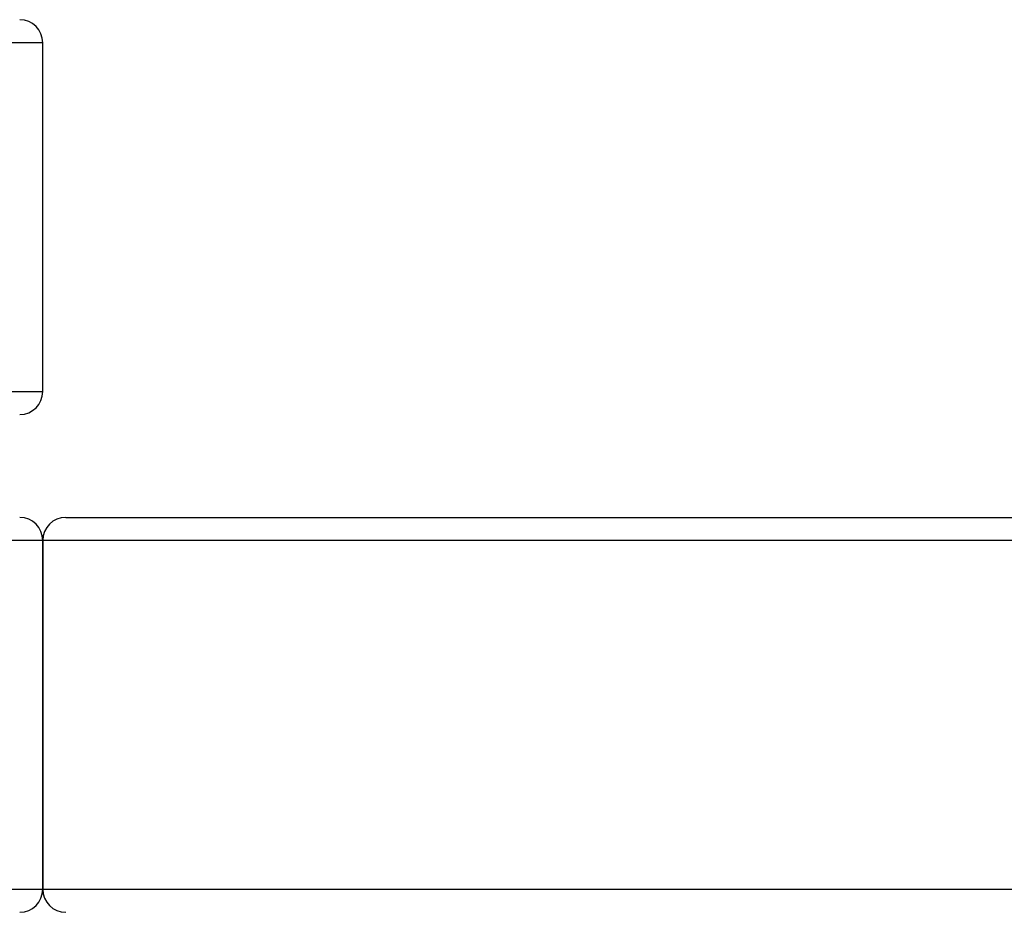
# Model space of a CAD drawing. Header units: millimetres. Extents: x -1137 to 2013, y -755 to 3954.
# Tile 42 of 53: x 1103 to 1529, y -483 to -96. Entities that reach past the tile are written whole.
import ezdxf

# ---------------------------------------------------------------- set-up
doc = ezdxf.new("R2010")
doc.units = ezdxf.units.MM

msp = doc.modelspace()

# ---------------------------------------------------------------- linework, layer by layer
at = {"color": 8, "linetype": 'Continuous', "lineweight": 25}
for p, q in [((1112.5, -106.46), (212.5, -106.46)), ((286.33, -257.46), (1112.5, -257.46)), ((1112.5, -321.96), (341.07, -321.96)), ((1337.5, -321.96), (1112.5, -321.96)), ((2012.5, -321.96), (1337.5, -321.96)), ((341.07, -472.96), (1112.5, -472.96)), ((1112.5, -472.96), (1952.21, -472.96))]:
    msp.add_line(p, q, dxfattribs=at)
at = {"color": 7, "linetype": 'Continuous', "lineweight": 25}
for p, q in [((1112.5, -257.46), (1112.5, -106.46)), ((1122.5, -311.96), (1342.5, -311.96)), ((1342.5, -311.96), (2002.5, -311.96)), ((1112.5, -321.96), (1112.5, -472.96)), ((1112.5, -472.96), (1112.5, -321.96))]:
    msp.add_line(p, q, dxfattribs=at)
for centre, start, end in [((1102.5, -106.46), 0, 90), ((1102.5, -257.46), 270, 0), ((1102.5, -321.96), 0, 90), ((1122.5, -321.96), 90, 180), ((1102.5, -472.96), 270, 0), ((1122.5, -472.96), 180, 270)]:
    msp.add_arc(centre, 10, start, end, dxfattribs=at)

doc.saveas('drawing.dxf')
